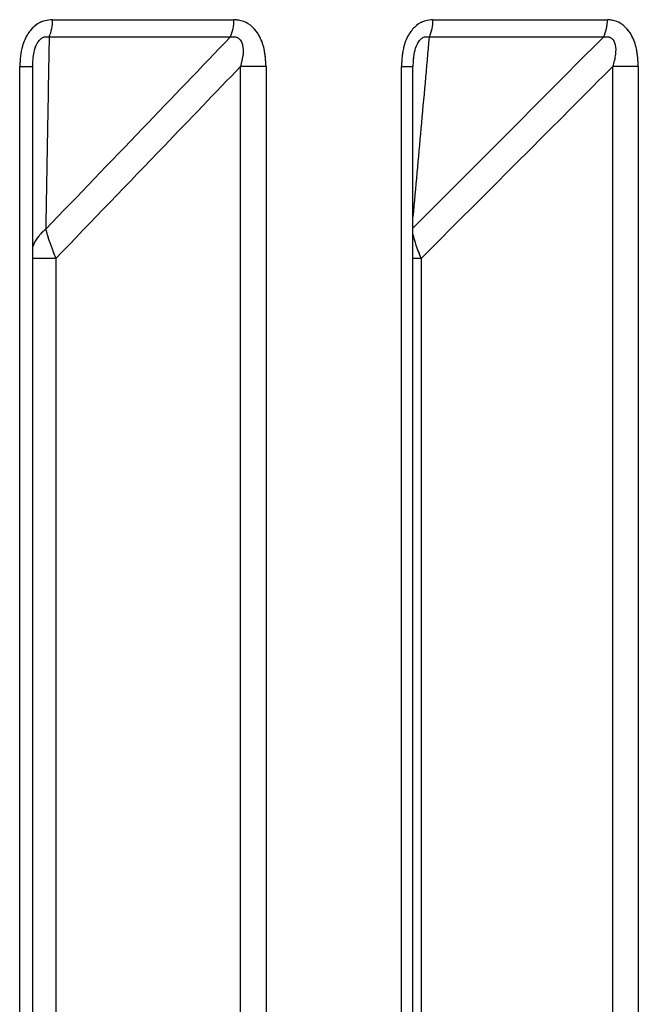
# Paper-space layout 'Dim Drawing' of a CAD drawing. Header units: inches. Extents: x 0.1 to 16.9, y 0.1 to 10.9.
# Tile 55 of 256: x 3.033452 to 3.034279, y 3.671914 to 3.673229. Entities that reach past the tile are written whole.
import ezdxf

# ---------------------------------------------------------------- set-up
doc = ezdxf.new("R2010")
doc.units = ezdxf.units.IN
doc.header["$MEASUREMENT"] = 0
doc.linetypes.add('PHANTOM', pattern=[0.49999999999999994, 0.25, -0.05, 0.05, -0.05, 0.05, -0.05])

psp = doc.layouts.new('Dim Drawing')

# ---------------------------------------------------------------- linework, layer by layer
at = {"color": 7, "linetype": 'Continuous', "lineweight": 25}
for p, q in [((3.033496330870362, 3.673229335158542), (3.033738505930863, 3.673229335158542)), ((3.034004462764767, 3.673229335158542), (3.0342374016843, 3.673229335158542)), ((3.033733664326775, 3.673206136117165), (3.03349174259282, 3.673206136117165)), ((3.0342320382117, 3.673206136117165), (3.033999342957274, 3.673206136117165)), ((3.033978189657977, 3.673166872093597), (3.033978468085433, 3.673173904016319)), ((3.033452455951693, 3.668777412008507), (3.033452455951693, 3.6731669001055)), ((3.033452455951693, 3.6731669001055), (3.033469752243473, 3.6731669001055)), ((3.033469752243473, 3.6731669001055), (3.033469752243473, 3.668777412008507)), ((3.033781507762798, 3.6731669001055), (3.033747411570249, 3.6731669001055)), ((3.033747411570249, 3.668777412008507), (3.033747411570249, 3.6731669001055)), ((3.033781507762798, 3.6731669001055), (3.033781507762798, 3.668777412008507)), ((3.033962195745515, 3.668777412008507), (3.033962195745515, 3.6731669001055)), ((3.033962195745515, 3.6731669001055), (3.033977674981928, 3.6731669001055)), ((3.033977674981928, 3.668777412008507), (3.033977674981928, 3.6731669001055)), ((3.03427869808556, 3.6731669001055), (3.034244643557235, 3.6731669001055)), ((3.034244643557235, 3.668777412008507), (3.034244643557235, 3.6731669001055)), ((3.03427869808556, 3.6731669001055), (3.03427869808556, 3.668777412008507)), ((3.03350068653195, 3.672910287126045), (3.033469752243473, 3.672910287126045)), ((3.03350068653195, 3.672910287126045), (3.03350068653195, 3.668457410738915)), ((3.03398852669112, 3.672910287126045), (3.033977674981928, 3.672910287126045)), ((3.03398852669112, 3.672910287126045), (3.03398852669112, 3.668457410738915))]:
    psp.add_line(p, q, dxfattribs=at)
at = {"color": 7, "linetype": 'PHANTOM', "lineweight": 18}
for p, q in [((3.033496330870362, 3.673229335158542), (3.033738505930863, 3.673229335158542)), ((3.033496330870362, 3.673229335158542), (3.033738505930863, 3.673229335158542)), ((3.033496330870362, 3.673229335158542), (3.033738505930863, 3.673229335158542)), ((3.034004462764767, 3.673229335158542), (3.0342374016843, 3.673229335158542)), ((3.034004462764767, 3.673229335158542), (3.0342374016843, 3.673229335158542)), ((3.034004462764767, 3.673229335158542), (3.0342374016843, 3.673229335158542)), ((3.033733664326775, 3.673206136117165), (3.03349174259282, 3.673206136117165)), ((3.033733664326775, 3.673206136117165), (3.03349174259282, 3.673206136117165)), ((3.033733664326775, 3.673206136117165), (3.03349174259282, 3.673206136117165)), ((3.0342320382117, 3.673206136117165), (3.033999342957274, 3.673206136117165)), ((3.0342320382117, 3.673206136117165), (3.033999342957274, 3.673206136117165)), ((3.0342320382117, 3.673206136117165), (3.033999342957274, 3.673206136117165)), ((3.033978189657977, 3.673166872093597), (3.033978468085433, 3.673173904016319)), ((3.033978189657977, 3.673166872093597), (3.033978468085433, 3.673173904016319)), ((3.033978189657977, 3.673166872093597), (3.033978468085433, 3.673173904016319)), ((3.033452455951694, 3.668777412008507), (3.033452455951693, 3.6731669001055)), ((3.033452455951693, 3.6731669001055), (3.033469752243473, 3.6731669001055)), ((3.033452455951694, 3.668777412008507), (3.033452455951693, 3.6731669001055)), ((3.033452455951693, 3.6731669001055), (3.033469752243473, 3.6731669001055)), ((3.033452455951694, 3.668777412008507), (3.033452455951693, 3.6731669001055)), ((3.033452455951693, 3.6731669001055), (3.033469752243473, 3.6731669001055)), ((3.033469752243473, 3.6731669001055), (3.033469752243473, 3.668777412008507)), ((3.033469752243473, 3.6731669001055), (3.033469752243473, 3.668777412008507)), ((3.033469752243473, 3.6731669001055), (3.033469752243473, 3.668777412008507)), ((3.033781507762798, 3.6731669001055), (3.033747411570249, 3.6731669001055)), ((3.033747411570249, 3.668777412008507), (3.033747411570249, 3.6731669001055)), ((3.033781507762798, 3.6731669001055), (3.033747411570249, 3.6731669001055)), ((3.033747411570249, 3.668777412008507), (3.033747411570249, 3.6731669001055)), ((3.033781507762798, 3.6731669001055), (3.033747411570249, 3.6731669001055)), ((3.033747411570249, 3.668777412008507), (3.033747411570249, 3.6731669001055)), ((3.033781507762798, 3.6731669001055), (3.033781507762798, 3.668777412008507)), ((3.033781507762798, 3.6731669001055), (3.033781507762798, 3.668777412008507)), ((3.033781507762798, 3.6731669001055), (3.033781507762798, 3.668777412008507)), ((3.033962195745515, 3.668777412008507), (3.033962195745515, 3.6731669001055)), ((3.033962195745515, 3.6731669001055), (3.033977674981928, 3.6731669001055)), ((3.033962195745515, 3.668777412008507), (3.033962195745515, 3.6731669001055)), ((3.033962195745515, 3.6731669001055), (3.033977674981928, 3.6731669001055)), ((3.033962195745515, 3.668777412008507), (3.033962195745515, 3.6731669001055)), ((3.033962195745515, 3.6731669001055), (3.033977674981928, 3.6731669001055)), ((3.033977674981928, 3.668777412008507), (3.033977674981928, 3.6731669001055)), ((3.033977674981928, 3.668777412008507), (3.033977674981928, 3.6731669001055)), ((3.033977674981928, 3.668777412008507), (3.033977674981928, 3.6731669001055)), ((3.03427869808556, 3.6731669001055), (3.034244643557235, 3.6731669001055)), ((3.034244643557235, 3.668777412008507), (3.034244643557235, 3.6731669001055)), ((3.03427869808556, 3.6731669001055), (3.034244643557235, 3.6731669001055)), ((3.034244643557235, 3.668777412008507), (3.034244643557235, 3.6731669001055)), ((3.03427869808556, 3.6731669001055), (3.034244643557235, 3.6731669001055)), ((3.034244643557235, 3.668777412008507), (3.034244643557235, 3.6731669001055)), ((3.03427869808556, 3.6731669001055), (3.03427869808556, 3.668777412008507)), ((3.03427869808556, 3.6731669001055), (3.03427869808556, 3.668777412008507)), ((3.03427869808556, 3.6731669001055), (3.03427869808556, 3.668777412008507)), ((3.03350068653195, 3.672910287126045), (3.033469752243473, 3.672910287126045)), ((3.03350068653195, 3.672910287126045), (3.033469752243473, 3.672910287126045)), ((3.03350068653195, 3.672910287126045), (3.033469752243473, 3.672910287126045)), ((3.03350068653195, 3.672910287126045), (3.03350068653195, 3.668457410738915)), ((3.03350068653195, 3.672910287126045), (3.03350068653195, 3.668457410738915)), ((3.03350068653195, 3.672910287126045), (3.03350068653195, 3.668457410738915)), ((3.03398852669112, 3.672910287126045), (3.033977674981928, 3.672910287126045)), ((3.03398852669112, 3.672910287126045), (3.033977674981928, 3.672910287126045)), ((3.03398852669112, 3.672910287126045), (3.033977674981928, 3.672910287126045)), ((3.03398852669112, 3.672910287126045), (3.03398852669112, 3.668457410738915)), ((3.03398852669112, 3.672910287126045), (3.03398852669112, 3.668457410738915)), ((3.03398852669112, 3.672910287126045), (3.03398852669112, 3.668457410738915))]:
    psp.add_line(p, q, dxfattribs=at)
at = {"color": 7, "linetype": 'Continuous', "lineweight": 25}
for centre, radius, start, end in [((3.033440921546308, 3.673228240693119), 5.54201321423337e-05, 336.4934050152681, 1.131580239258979), ((3.033685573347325, 3.6732282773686), 5.294315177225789e-05, 335.2784951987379, 1.144830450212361), ((3.033953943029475, 3.673228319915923), 5.052993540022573e-05, 333.9584450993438, 1.151258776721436), ((3.034188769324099, 3.673228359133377), 4.864215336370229e-05, 332.8148467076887, 1.149740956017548)]:
    psp.add_arc(centre, radius, start, end, dxfattribs=at)
at = {"color": 7, "linetype": 'PHANTOM', "lineweight": 18}
for centre, radius, start, end in [((3.033440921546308, 3.673228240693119), 5.54201321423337e-05, 336.4934050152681, 1.131580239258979), ((3.033440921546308, 3.673228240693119), 5.54201321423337e-05, 336.4934050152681, 1.131580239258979), ((3.033440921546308, 3.673228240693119), 5.54201321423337e-05, 336.4934050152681, 1.131580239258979), ((3.033685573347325, 3.6732282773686), 5.294315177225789e-05, 335.2784951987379, 1.144830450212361), ((3.033685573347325, 3.6732282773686), 5.294315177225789e-05, 335.2784951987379, 1.144830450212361), ((3.033685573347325, 3.6732282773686), 5.294315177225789e-05, 335.2784951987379, 1.144830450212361), ((3.033953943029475, 3.673228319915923), 5.052993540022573e-05, 333.9584450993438, 1.151258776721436), ((3.033953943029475, 3.673228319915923), 5.052993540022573e-05, 333.9584450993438, 1.151258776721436), ((3.033953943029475, 3.673228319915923), 5.052993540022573e-05, 333.9584450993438, 1.151258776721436), ((3.034188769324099, 3.673228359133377), 4.864215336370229e-05, 332.8148467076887, 1.149740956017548), ((3.034188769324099, 3.673228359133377), 4.864215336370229e-05, 332.8148467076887, 1.149740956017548), ((3.034188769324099, 3.673228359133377), 4.864215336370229e-05, 332.8148467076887, 1.149740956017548)]:
    psp.add_arc(centre, radius, start, end, dxfattribs=at)
at = {"color": 7, "linetype": 'Continuous', "lineweight": 25}
for points, knots in [([(3.033496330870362, 3.673229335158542), (3.033492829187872, 3.673229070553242), (3.033484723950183, 3.673228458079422), (3.033472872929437, 3.673222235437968), (3.033462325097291, 3.673210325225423), (3.033454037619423, 3.673191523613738), (3.03345304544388, 3.673176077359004), (3.033452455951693, 3.6731669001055)], [0, 0, 0, 0, 0.1336272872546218, 0.3093030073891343, 0.484228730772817, 0.6935591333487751, 1, 1, 1, 1]), ([(3.033781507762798, 3.6731669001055), (3.033781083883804, 3.673174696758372), (3.033780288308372, 3.673189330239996), (3.033773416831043, 3.673207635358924), (3.033763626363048, 3.673220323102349), (3.033751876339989, 3.673228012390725), (3.033742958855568, 3.67322889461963), (3.033738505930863, 3.673229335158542)], [0, 0, 0, 0, 0.2611752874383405, 0.4901980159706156, 0.6548011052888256, 0.8276257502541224, 1, 1, 1, 1]), ([(3.034004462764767, 3.673229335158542), (3.034001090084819, 3.673229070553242), (3.033993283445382, 3.673228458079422), (3.033981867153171, 3.673222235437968), (3.033971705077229, 3.673210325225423), (3.033963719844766, 3.673191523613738), (3.033962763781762, 3.673176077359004), (3.033962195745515, 3.6731669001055)], [0, 0, 0, 0, 0.1336272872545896, 0.3093030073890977, 0.4842287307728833, 0.6935591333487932, 1, 1, 1, 1]), ([(3.03427869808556, 3.6731669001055), (3.034278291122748, 3.673174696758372), (3.034277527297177, 3.673189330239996), (3.034270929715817, 3.673207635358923), (3.034261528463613, 3.673220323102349), (3.034250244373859, 3.673228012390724), (3.034241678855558, 3.673228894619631), (3.0342374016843, 3.673229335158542)], [0, 0, 0, 0, 0.2611752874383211, 0.4901980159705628, 0.6548011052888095, 0.8276257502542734, 1, 1, 1, 1]), ([(3.033469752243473, 3.6731669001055), (3.033470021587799, 3.67317321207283), (3.033470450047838, 3.673183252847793), (3.033474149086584, 3.673195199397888), (3.033477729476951, 3.673200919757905), (3.033480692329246, 3.673203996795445), (3.033483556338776, 3.673205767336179), (3.033487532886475, 3.67320684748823), (3.033490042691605, 3.673206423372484), (3.03349174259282, 3.673206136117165)], [0, 0, 0, 0, 0.3643207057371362, 0.5795439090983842, 0.6799835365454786, 0.7338312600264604, 0.8222095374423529, 0.8795817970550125, 1, 1, 1, 1]), ([(3.03349174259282, 3.673206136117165), (3.033491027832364, 3.673165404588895), (3.033489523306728, 3.673079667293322), (3.033488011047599, 3.672994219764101), (3.033487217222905, 3.672949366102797)], [0, 0, 0, 0, 0.475073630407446, 1, 1, 1, 1]), ([(3.033487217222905, 3.672949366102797), (3.033530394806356, 3.672994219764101), (3.033612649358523, 3.673079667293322), (3.03369468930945, 3.673165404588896), (3.033733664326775, 3.673206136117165)], [0, 0, 0, 0, 0.5249263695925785, 1, 1, 1, 1]), ([(3.033733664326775, 3.673206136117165), (3.033735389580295, 3.673206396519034), (3.033738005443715, 3.673206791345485), (3.033741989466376, 3.673206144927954), (3.033744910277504, 3.673204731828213), (3.033747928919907, 3.67320170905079), (3.033749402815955, 3.673198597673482), (3.033751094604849, 3.673192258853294), (3.033751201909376, 3.67318188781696), (3.033748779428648, 3.673172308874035), (3.033747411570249, 3.6731669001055)], [0, 0, 0, 0, 0.1013553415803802, 0.1536769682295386, 0.2421980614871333, 0.2966866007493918, 0.4155632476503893, 0.4450262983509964, 0.6866330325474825, 1, 1, 1, 1]), ([(3.033999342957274, 3.673206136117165), (3.033995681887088, 3.673165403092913), (3.033988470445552, 3.673085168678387), (3.033981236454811, 3.673005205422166), (3.033977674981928, 3.672965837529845)], [0, 0, 0, 0, 0.5076752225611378, 1, 1, 1, 1]), ([(3.033977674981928, 3.672950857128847), (3.034022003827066, 3.672995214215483), (3.034106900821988, 3.6730801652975), (3.034191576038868, 3.673165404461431), (3.0342320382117, 3.673206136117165)], [0, 0, 0, 0, 0.5221485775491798, 1, 1, 1, 1]), ([(3.033978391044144, 3.67317390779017), (3.033978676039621, 3.673177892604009), (3.033979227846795, 3.673185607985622), (3.033982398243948, 3.673195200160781), (3.033985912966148, 3.673200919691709), (3.03398879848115, 3.673203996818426), (3.033991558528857, 3.673205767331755), (3.033995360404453, 3.673206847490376), (3.033997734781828, 3.67320642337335), (3.033999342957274, 3.673206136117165)], [0, 0, 0, 0, 0.2655949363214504, 0.5142439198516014, 0.6302825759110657, 0.692493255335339, 0.7945973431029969, 0.8608799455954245, 1, 1, 1, 1]), ([(3.0342320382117, 3.673206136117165), (3.034233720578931, 3.673206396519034), (3.034236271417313, 3.673206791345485), (3.034240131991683, 3.673206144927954), (3.034242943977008, 3.673204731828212), (3.034245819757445, 3.67320170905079), (3.034247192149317, 3.673198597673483), (3.034248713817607, 3.673192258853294), (3.034248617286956, 3.67318188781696), (3.034246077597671, 3.673172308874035), (3.034244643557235, 3.6731669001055)], [0, 0, 0, 0, 0.1013553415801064, 0.1536769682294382, 0.2421980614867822, 0.2966866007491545, 0.4155632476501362, 0.4450262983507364, 0.6866330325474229, 1, 1, 1, 1]), ([(3.033747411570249, 3.6731669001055), (3.0337135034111, 3.673131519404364), (3.033631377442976, 3.673045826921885), (3.033549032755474, 3.672960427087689), (3.03350068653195, 3.672910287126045)], [0, 0, 0, 0, 0.4128798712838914, 1, 1, 1, 1]), ([(3.034244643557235, 3.6731669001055), (3.034209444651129, 3.673131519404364), (3.034124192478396, 3.673045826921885), (3.034038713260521, 3.672960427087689), (3.03398852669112, 3.672910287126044)], [0, 0, 0, 0, 0.412879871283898, 1, 1, 1, 1]), ([(3.033487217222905, 3.672949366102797), (3.03348673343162, 3.67294896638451), (3.03348572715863, 3.672948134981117), (3.033484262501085, 3.672946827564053), (3.033482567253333, 3.672945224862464), (3.033480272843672, 3.672942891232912), (3.033477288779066, 3.672939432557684), (3.03347304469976, 3.672933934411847), (3.033471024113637, 3.672929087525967), (3.033469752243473, 3.672926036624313)], [0, 0, 0, 0, 0.06551948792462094, 0.1362787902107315, 0.2032329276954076, 0.305766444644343, 0.4707778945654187, 0.6668779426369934, 0.9999999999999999, 0.9999999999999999, 0.9999999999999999, 0.9999999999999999]), ([(3.033487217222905, 3.672949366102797), (3.033487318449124, 3.672948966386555), (3.033487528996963, 3.672948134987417), (3.033487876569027, 3.672946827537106), (3.033488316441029, 3.672945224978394), (3.033488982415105, 3.672942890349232), (3.033490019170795, 3.672939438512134), (3.033492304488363, 3.672932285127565), (3.033495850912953, 3.672922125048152), (3.033499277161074, 3.672913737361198), (3.03350068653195, 3.672910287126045)], [0, 0, 0, 0, 0.04155614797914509, 0.08643568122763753, 0.1289017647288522, 0.1939342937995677, 0.2985938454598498, 0.4229715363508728, 0.762642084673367, 1, 1, 1, 1]), ([(3.033977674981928, 3.672942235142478), (3.033977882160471, 3.672941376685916), (3.03397843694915, 3.672939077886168), (3.033980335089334, 3.672932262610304), (3.033983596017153, 3.672922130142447), (3.033987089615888, 3.672913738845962), (3.03398852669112, 3.672910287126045)], [0, 0, 0, 0, 0.09558565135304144, 0.255962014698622, 0.6939435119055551, 1, 1, 1, 1])]:
    psp.add_open_spline(points, degree=3, knots=knots, dxfattribs=at)
at = {"color": 7, "linetype": 'PHANTOM', "lineweight": 18}
for points, knots in [([(3.033496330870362, 3.673229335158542), (3.033492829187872, 3.673229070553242), (3.033484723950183, 3.673228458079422), (3.033472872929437, 3.673222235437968), (3.033462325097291, 3.673210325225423), (3.033454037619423, 3.673191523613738), (3.03345304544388, 3.673176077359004), (3.033452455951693, 3.6731669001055)], [0, 0, 0, 0, 0.1336272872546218, 0.3093030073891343, 0.484228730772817, 0.6935591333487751, 1, 1, 1, 1]), ([(3.033496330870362, 3.673229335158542), (3.033492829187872, 3.673229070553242), (3.033484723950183, 3.673228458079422), (3.033472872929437, 3.673222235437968), (3.033462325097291, 3.673210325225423), (3.033454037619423, 3.673191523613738), (3.03345304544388, 3.673176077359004), (3.033452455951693, 3.6731669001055)], [0, 0, 0, 0, 0.1336272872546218, 0.3093030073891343, 0.484228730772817, 0.6935591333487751, 1, 1, 1, 1]), ([(3.033496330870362, 3.673229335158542), (3.033492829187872, 3.673229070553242), (3.033484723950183, 3.673228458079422), (3.033472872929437, 3.673222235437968), (3.033462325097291, 3.673210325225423), (3.033454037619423, 3.673191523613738), (3.03345304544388, 3.673176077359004), (3.033452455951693, 3.6731669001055)], [0, 0, 0, 0, 0.1336272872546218, 0.3093030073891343, 0.484228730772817, 0.6935591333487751, 1, 1, 1, 1]), ([(3.033781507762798, 3.6731669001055), (3.033781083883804, 3.673174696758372), (3.033780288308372, 3.673189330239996), (3.033773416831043, 3.673207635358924), (3.033763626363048, 3.673220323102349), (3.033751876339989, 3.673228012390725), (3.033742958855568, 3.67322889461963), (3.033738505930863, 3.673229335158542)], [0, 0, 0, 0, 0.2611752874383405, 0.4901980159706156, 0.6548011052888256, 0.8276257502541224, 1, 1, 1, 1]), ([(3.033781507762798, 3.6731669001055), (3.033781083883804, 3.673174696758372), (3.033780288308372, 3.673189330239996), (3.033773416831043, 3.673207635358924), (3.033763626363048, 3.673220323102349), (3.033751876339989, 3.673228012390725), (3.033742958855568, 3.67322889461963), (3.033738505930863, 3.673229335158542)], [0, 0, 0, 0, 0.2611752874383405, 0.4901980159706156, 0.6548011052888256, 0.8276257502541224, 1, 1, 1, 1]), ([(3.033781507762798, 3.6731669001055), (3.033781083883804, 3.673174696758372), (3.033780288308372, 3.673189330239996), (3.033773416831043, 3.673207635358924), (3.033763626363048, 3.673220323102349), (3.033751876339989, 3.673228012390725), (3.033742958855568, 3.67322889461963), (3.033738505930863, 3.673229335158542)], [0, 0, 0, 0, 0.2611752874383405, 0.4901980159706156, 0.6548011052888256, 0.8276257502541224, 1, 1, 1, 1]), ([(3.034004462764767, 3.673229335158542), (3.034001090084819, 3.673229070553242), (3.033993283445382, 3.673228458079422), (3.033981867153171, 3.673222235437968), (3.033971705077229, 3.673210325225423), (3.033963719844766, 3.673191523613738), (3.033962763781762, 3.673176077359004), (3.033962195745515, 3.6731669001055)], [0, 0, 0, 0, 0.1336272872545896, 0.3093030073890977, 0.4842287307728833, 0.6935591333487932, 1, 1, 1, 1]), ([(3.034004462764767, 3.673229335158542), (3.034001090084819, 3.673229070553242), (3.033993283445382, 3.673228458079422), (3.033981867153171, 3.673222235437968), (3.033971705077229, 3.673210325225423), (3.033963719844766, 3.673191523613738), (3.033962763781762, 3.673176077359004), (3.033962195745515, 3.6731669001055)], [0, 0, 0, 0, 0.1336272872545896, 0.3093030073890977, 0.4842287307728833, 0.6935591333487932, 1, 1, 1, 1]), ([(3.034004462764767, 3.673229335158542), (3.034001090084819, 3.673229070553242), (3.033993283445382, 3.673228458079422), (3.033981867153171, 3.673222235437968), (3.033971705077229, 3.673210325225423), (3.033963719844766, 3.673191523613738), (3.033962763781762, 3.673176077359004), (3.033962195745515, 3.6731669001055)], [0, 0, 0, 0, 0.1336272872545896, 0.3093030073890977, 0.4842287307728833, 0.6935591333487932, 1, 1, 1, 1]), ([(3.03427869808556, 3.6731669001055), (3.034278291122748, 3.673174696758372), (3.034277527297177, 3.673189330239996), (3.034270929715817, 3.673207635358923), (3.034261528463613, 3.673220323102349), (3.034250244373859, 3.673228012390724), (3.034241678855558, 3.673228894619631), (3.0342374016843, 3.673229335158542)], [0, 0, 0, 0, 0.2611752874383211, 0.4901980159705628, 0.6548011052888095, 0.8276257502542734, 1, 1, 1, 1]), ([(3.03427869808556, 3.6731669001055), (3.034278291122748, 3.673174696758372), (3.034277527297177, 3.673189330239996), (3.034270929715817, 3.673207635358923), (3.034261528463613, 3.673220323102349), (3.034250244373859, 3.673228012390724), (3.034241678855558, 3.673228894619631), (3.0342374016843, 3.673229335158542)], [0, 0, 0, 0, 0.2611752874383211, 0.4901980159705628, 0.6548011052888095, 0.8276257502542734, 1, 1, 1, 1]), ([(3.03427869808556, 3.6731669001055), (3.034278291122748, 3.673174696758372), (3.034277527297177, 3.673189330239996), (3.034270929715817, 3.673207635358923), (3.034261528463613, 3.673220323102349), (3.034250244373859, 3.673228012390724), (3.034241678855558, 3.673228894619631), (3.0342374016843, 3.673229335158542)], [0, 0, 0, 0, 0.2611752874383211, 0.4901980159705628, 0.6548011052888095, 0.8276257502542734, 1, 1, 1, 1]), ([(3.033469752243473, 3.6731669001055), (3.033470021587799, 3.67317321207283), (3.033470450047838, 3.673183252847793), (3.033474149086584, 3.673195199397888), (3.033477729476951, 3.673200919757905), (3.033480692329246, 3.673203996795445), (3.033483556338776, 3.673205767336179), (3.033487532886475, 3.67320684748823), (3.033490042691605, 3.673206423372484), (3.03349174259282, 3.673206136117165)], [0, 0, 0, 0, 0.3643207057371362, 0.5795439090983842, 0.6799835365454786, 0.7338312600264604, 0.8222095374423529, 0.8795817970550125, 1, 1, 1, 1]), ([(3.033469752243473, 3.6731669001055), (3.033470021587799, 3.67317321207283), (3.033470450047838, 3.673183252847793), (3.033474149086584, 3.673195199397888), (3.033477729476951, 3.673200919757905), (3.033480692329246, 3.673203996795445), (3.033483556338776, 3.673205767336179), (3.033487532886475, 3.67320684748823), (3.033490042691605, 3.673206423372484), (3.03349174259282, 3.673206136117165)], [0, 0, 0, 0, 0.3643207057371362, 0.5795439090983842, 0.6799835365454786, 0.7338312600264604, 0.8222095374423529, 0.8795817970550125, 1, 1, 1, 1]), ([(3.033469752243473, 3.6731669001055), (3.033470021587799, 3.67317321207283), (3.033470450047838, 3.673183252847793), (3.033474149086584, 3.673195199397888), (3.033477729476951, 3.673200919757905), (3.033480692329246, 3.673203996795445), (3.033483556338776, 3.673205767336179), (3.033487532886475, 3.67320684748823), (3.033490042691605, 3.673206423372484), (3.03349174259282, 3.673206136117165)], [0, 0, 0, 0, 0.3643207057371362, 0.5795439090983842, 0.6799835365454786, 0.7338312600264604, 0.8222095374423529, 0.8795817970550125, 1, 1, 1, 1]), ([(3.03349174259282, 3.673206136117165), (3.033491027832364, 3.673165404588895), (3.033489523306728, 3.673079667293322), (3.033488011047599, 3.672994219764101), (3.033487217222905, 3.672949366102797)], [0, 0, 0, 0, 0.475073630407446, 1, 1, 1, 1]), ([(3.033487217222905, 3.672949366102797), (3.033530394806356, 3.672994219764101), (3.033612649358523, 3.673079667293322), (3.03369468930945, 3.673165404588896), (3.033733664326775, 3.673206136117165)], [0, 0, 0, 0, 0.5249263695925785, 1, 1, 1, 1]), ([(3.03349174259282, 3.673206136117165), (3.033491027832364, 3.673165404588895), (3.033489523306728, 3.673079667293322), (3.033488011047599, 3.672994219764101), (3.033487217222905, 3.672949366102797)], [0, 0, 0, 0, 0.475073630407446, 1, 1, 1, 1]), ([(3.033487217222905, 3.672949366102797), (3.033530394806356, 3.672994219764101), (3.033612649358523, 3.673079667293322), (3.03369468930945, 3.673165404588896), (3.033733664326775, 3.673206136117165)], [0, 0, 0, 0, 0.5249263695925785, 1, 1, 1, 1]), ([(3.03349174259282, 3.673206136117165), (3.033491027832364, 3.673165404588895), (3.033489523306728, 3.673079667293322), (3.033488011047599, 3.672994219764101), (3.033487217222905, 3.672949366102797)], [0, 0, 0, 0, 0.475073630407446, 1, 1, 1, 1]), ([(3.033487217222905, 3.672949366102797), (3.033530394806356, 3.672994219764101), (3.033612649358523, 3.673079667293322), (3.03369468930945, 3.673165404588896), (3.033733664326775, 3.673206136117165)], [0, 0, 0, 0, 0.5249263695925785, 1, 1, 1, 1]), ([(3.033733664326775, 3.673206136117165), (3.033735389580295, 3.673206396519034), (3.033738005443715, 3.673206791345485), (3.033741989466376, 3.673206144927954), (3.033744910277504, 3.673204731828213), (3.033747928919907, 3.67320170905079), (3.033749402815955, 3.673198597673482), (3.033751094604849, 3.673192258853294), (3.033751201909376, 3.67318188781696), (3.033748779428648, 3.673172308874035), (3.033747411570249, 3.6731669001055)], [0, 0, 0, 0, 0.1013553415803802, 0.1536769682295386, 0.2421980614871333, 0.2966866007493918, 0.4155632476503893, 0.4450262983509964, 0.6866330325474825, 1, 1, 1, 1]), ([(3.033733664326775, 3.673206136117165), (3.033735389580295, 3.673206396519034), (3.033738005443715, 3.673206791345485), (3.033741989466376, 3.673206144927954), (3.033744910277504, 3.673204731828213), (3.033747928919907, 3.67320170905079), (3.033749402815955, 3.673198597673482), (3.033751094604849, 3.673192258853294), (3.033751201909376, 3.67318188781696), (3.033748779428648, 3.673172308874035), (3.033747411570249, 3.6731669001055)], [0, 0, 0, 0, 0.1013553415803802, 0.1536769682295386, 0.2421980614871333, 0.2966866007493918, 0.4155632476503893, 0.4450262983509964, 0.6866330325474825, 1, 1, 1, 1]), ([(3.033733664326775, 3.673206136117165), (3.033735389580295, 3.673206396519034), (3.033738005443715, 3.673206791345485), (3.033741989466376, 3.673206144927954), (3.033744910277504, 3.673204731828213), (3.033747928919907, 3.67320170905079), (3.033749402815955, 3.673198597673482), (3.033751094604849, 3.673192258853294), (3.033751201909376, 3.67318188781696), (3.033748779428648, 3.673172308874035), (3.033747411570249, 3.6731669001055)], [0, 0, 0, 0, 0.1013553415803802, 0.1536769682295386, 0.2421980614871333, 0.2966866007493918, 0.4155632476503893, 0.4450262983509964, 0.6866330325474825, 1, 1, 1, 1]), ([(3.033999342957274, 3.673206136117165), (3.033995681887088, 3.673165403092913), (3.033988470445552, 3.673085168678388), (3.033981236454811, 3.673005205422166), (3.033977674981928, 3.672965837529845)], [0, 0, 0, 0, 0.5076752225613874, 1, 1, 1, 1]), ([(3.033977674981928, 3.672950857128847), (3.034022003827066, 3.672995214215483), (3.034106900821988, 3.6730801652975), (3.034191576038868, 3.673165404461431), (3.0342320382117, 3.673206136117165)], [0, 0, 0, 0, 0.5221485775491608, 0.9999999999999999, 0.9999999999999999, 0.9999999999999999, 0.9999999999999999]), ([(3.033999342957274, 3.673206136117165), (3.033995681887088, 3.673165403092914), (3.033988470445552, 3.673085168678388), (3.033981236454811, 3.673005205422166), (3.033977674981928, 3.672965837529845)], [0, 0, 0, 0, 0.507675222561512, 1, 1, 1, 1]), ([(3.033977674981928, 3.672950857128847), (3.034022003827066, 3.672995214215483), (3.034106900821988, 3.6730801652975), (3.034191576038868, 3.673165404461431), (3.0342320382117, 3.673206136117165)], [0, 0, 0, 0, 0.5221485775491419, 1, 1, 1, 1]), ([(3.033999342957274, 3.673206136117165), (3.033995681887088, 3.673165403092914), (3.033988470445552, 3.673085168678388), (3.033981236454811, 3.673005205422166), (3.033977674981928, 3.672965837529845)], [0, 0, 0, 0, 0.5076752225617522, 1, 1, 1, 1]), ([(3.033977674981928, 3.672950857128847), (3.034022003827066, 3.672995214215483), (3.034106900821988, 3.6730801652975), (3.034191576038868, 3.673165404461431), (3.0342320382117, 3.673206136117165)], [0, 0, 0, 0, 0.5221485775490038, 1, 1, 1, 1]), ([(3.033978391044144, 3.67317390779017), (3.033978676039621, 3.673177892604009), (3.033979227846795, 3.673185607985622), (3.033982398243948, 3.673195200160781), (3.033985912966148, 3.673200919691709), (3.03398879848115, 3.673203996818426), (3.033991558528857, 3.673205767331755), (3.033995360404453, 3.673206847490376), (3.033997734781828, 3.67320642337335), (3.033999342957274, 3.673206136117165)], [0, 0, 0, 0, 0.2655949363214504, 0.5142439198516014, 0.6302825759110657, 0.692493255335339, 0.7945973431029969, 0.8608799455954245, 1, 1, 1, 1]), ([(3.033978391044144, 3.67317390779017), (3.033978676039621, 3.673177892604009), (3.033979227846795, 3.673185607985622), (3.033982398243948, 3.673195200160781), (3.033985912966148, 3.673200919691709), (3.03398879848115, 3.673203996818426), (3.033991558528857, 3.673205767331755), (3.033995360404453, 3.673206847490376), (3.033997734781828, 3.67320642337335), (3.033999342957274, 3.673206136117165)], [0, 0, 0, 0, 0.2655949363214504, 0.5142439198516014, 0.6302825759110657, 0.692493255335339, 0.7945973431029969, 0.8608799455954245, 1, 1, 1, 1]), ([(3.033978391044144, 3.67317390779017), (3.033978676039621, 3.673177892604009), (3.033979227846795, 3.673185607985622), (3.033982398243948, 3.673195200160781), (3.033985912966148, 3.673200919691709), (3.03398879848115, 3.673203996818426), (3.033991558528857, 3.673205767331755), (3.033995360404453, 3.673206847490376), (3.033997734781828, 3.673206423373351), (3.033999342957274, 3.673206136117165)], [0, 0, 0, 0, 0.265594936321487, 0.5142439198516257, 0.6302825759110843, 0.6924932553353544, 0.7945973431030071, 0.8608799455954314, 1, 1, 1, 1]), ([(3.0342320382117, 3.673206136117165), (3.034233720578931, 3.673206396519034), (3.034236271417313, 3.673206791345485), (3.034240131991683, 3.673206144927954), (3.034242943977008, 3.673204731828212), (3.034245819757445, 3.67320170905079), (3.034247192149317, 3.673198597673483), (3.034248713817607, 3.673192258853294), (3.034248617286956, 3.67318188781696), (3.034246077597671, 3.673172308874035), (3.034244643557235, 3.6731669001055)], [0, 0, 0, 0, 0.1013553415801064, 0.1536769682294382, 0.2421980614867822, 0.2966866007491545, 0.4155632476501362, 0.4450262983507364, 0.6866330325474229, 1, 1, 1, 1]), ([(3.0342320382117, 3.673206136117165), (3.034233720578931, 3.673206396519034), (3.034236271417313, 3.673206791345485), (3.034240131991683, 3.673206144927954), (3.034242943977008, 3.673204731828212), (3.034245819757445, 3.67320170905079), (3.034247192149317, 3.673198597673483), (3.034248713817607, 3.673192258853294), (3.034248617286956, 3.67318188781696), (3.034246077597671, 3.673172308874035), (3.034244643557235, 3.6731669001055)], [0, 0, 0, 0, 0.1013553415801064, 0.1536769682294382, 0.2421980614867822, 0.2966866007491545, 0.4155632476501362, 0.4450262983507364, 0.6866330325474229, 1, 1, 1, 1]), ([(3.0342320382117, 3.673206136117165), (3.034233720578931, 3.673206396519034), (3.034236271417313, 3.673206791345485), (3.034240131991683, 3.673206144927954), (3.034242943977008, 3.673204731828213), (3.034245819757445, 3.67320170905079), (3.034247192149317, 3.673198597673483), (3.034248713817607, 3.673192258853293), (3.034248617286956, 3.67318188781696), (3.034246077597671, 3.673172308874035), (3.034244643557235, 3.6731669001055)], [0, 0, 0, 0, 0.1013553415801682, 0.1536769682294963, 0.2421980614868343, 0.2966866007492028, 0.4155632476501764, 0.4450262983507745, 0.6866330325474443, 1, 1, 1, 1]), ([(3.033747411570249, 3.6731669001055), (3.0337135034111, 3.673131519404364), (3.033631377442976, 3.673045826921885), (3.033549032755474, 3.672960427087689), (3.03350068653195, 3.672910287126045)], [0, 0, 0, 0, 0.4128798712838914, 1, 1, 1, 1]), ([(3.033747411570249, 3.6731669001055), (3.0337135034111, 3.673131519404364), (3.033631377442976, 3.673045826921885), (3.033549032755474, 3.672960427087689), (3.03350068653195, 3.672910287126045)], [0, 0, 0, 0, 0.4128798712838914, 1, 1, 1, 1]), ([(3.033747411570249, 3.6731669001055), (3.0337135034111, 3.673131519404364), (3.033631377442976, 3.673045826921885), (3.033549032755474, 3.672960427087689), (3.03350068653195, 3.672910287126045)], [0, 0, 0, 0, 0.4128798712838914, 1, 1, 1, 1]), ([(3.034244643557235, 3.6731669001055), (3.034209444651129, 3.673131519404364), (3.034124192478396, 3.673045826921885), (3.034038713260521, 3.672960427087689), (3.03398852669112, 3.672910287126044)], [0, 0, 0, 0, 0.412879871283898, 1, 1, 1, 1]), ([(3.034244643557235, 3.6731669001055), (3.034209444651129, 3.673131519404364), (3.034124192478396, 3.673045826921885), (3.034038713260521, 3.672960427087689), (3.03398852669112, 3.672910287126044)], [0, 0, 0, 0, 0.412879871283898, 1, 1, 1, 1]), ([(3.034244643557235, 3.6731669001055), (3.034209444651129, 3.673131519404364), (3.034124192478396, 3.673045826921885), (3.034038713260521, 3.672960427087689), (3.03398852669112, 3.672910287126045)], [0, 0, 0, 0, 0.4128798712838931, 1, 1, 1, 1]), ([(3.033487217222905, 3.672949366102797), (3.03348673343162, 3.67294896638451), (3.03348572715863, 3.672948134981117), (3.033484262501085, 3.672946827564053), (3.033482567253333, 3.672945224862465), (3.033480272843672, 3.672942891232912), (3.033477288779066, 3.672939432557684), (3.03347304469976, 3.672933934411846), (3.033471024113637, 3.672929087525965), (3.033469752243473, 3.672926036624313)], [0, 0, 0, 0, 0.06551948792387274, 0.1362787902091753, 0.2032329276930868, 0.3057664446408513, 0.4707778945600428, 0.6668779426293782, 1, 1, 1, 1]), ([(3.033487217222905, 3.672949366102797), (3.03348673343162, 3.67294896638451), (3.03348572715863, 3.672948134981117), (3.033484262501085, 3.672946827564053), (3.033482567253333, 3.672945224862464), (3.033480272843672, 3.672942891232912), (3.033477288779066, 3.672939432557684), (3.03347304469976, 3.672933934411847), (3.033471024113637, 3.672929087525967), (3.033469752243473, 3.672926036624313)], [0, 0, 0, 0, 0.06551948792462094, 0.1362787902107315, 0.2032329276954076, 0.305766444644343, 0.4707778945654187, 0.6668779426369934, 0.9999999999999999, 0.9999999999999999, 0.9999999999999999, 0.9999999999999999]), ([(3.033487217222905, 3.672949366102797), (3.03348673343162, 3.67294896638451), (3.03348572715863, 3.672948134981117), (3.033484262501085, 3.672946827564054), (3.033482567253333, 3.672945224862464), (3.033480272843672, 3.672942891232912), (3.033477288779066, 3.672939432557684), (3.03347304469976, 3.672933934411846), (3.033471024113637, 3.672929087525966), (3.033469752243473, 3.672926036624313)], [0, 0, 0, 0, 0.06551948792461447, 0.136278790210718, 0.2032329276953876, 0.3057664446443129, 0.4707778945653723, 0.6668779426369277, 1, 1, 1, 1]), ([(3.033487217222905, 3.672949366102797), (3.033487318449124, 3.672948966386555), (3.033487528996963, 3.672948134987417), (3.033487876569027, 3.672946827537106), (3.033488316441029, 3.672945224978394), (3.033488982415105, 3.672942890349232), (3.033490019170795, 3.672939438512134), (3.033492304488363, 3.672932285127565), (3.033495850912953, 3.672922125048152), (3.033499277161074, 3.672913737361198), (3.03350068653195, 3.672910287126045)], [0, 0, 0, 0, 0.04155614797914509, 0.08643568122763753, 0.1289017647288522, 0.1939342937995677, 0.2985938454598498, 0.4229715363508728, 0.762642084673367, 1, 1, 1, 1]), ([(3.033487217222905, 3.672949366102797), (3.033487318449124, 3.672948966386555), (3.033487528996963, 3.672948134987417), (3.033487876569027, 3.672946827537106), (3.033488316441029, 3.672945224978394), (3.033488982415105, 3.672942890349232), (3.033490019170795, 3.672939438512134), (3.033492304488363, 3.672932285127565), (3.033495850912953, 3.672922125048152), (3.033499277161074, 3.672913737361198), (3.03350068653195, 3.672910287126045)], [0, 0, 0, 0, 0.04155614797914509, 0.08643568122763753, 0.1289017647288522, 0.1939342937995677, 0.2985938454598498, 0.4229715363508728, 0.762642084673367, 1, 1, 1, 1]), ([(3.033487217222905, 3.672949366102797), (3.033487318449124, 3.672948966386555), (3.033487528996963, 3.672948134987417), (3.033487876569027, 3.672946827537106), (3.033488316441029, 3.672945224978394), (3.033488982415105, 3.672942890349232), (3.033490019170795, 3.672939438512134), (3.033492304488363, 3.672932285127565), (3.033495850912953, 3.672922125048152), (3.033499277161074, 3.672913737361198), (3.03350068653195, 3.672910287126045)], [0, 0, 0, 0, 0.04155614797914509, 0.08643568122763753, 0.1289017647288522, 0.1939342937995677, 0.2985938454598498, 0.4229715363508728, 0.762642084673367, 1, 1, 1, 1]), ([(3.033977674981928, 3.672942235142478), (3.033977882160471, 3.672941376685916), (3.03397843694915, 3.672939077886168), (3.033980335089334, 3.672932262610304), (3.033983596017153, 3.672922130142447), (3.033987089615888, 3.672913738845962), (3.03398852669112, 3.672910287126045)], [0, 0, 0, 0, 0.09558565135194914, 0.2559620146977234, 0.6939435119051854, 0.9999999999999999, 0.9999999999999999, 0.9999999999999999, 0.9999999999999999]), ([(3.033977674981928, 3.672942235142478), (3.033977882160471, 3.672941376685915), (3.03397843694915, 3.672939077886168), (3.033980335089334, 3.672932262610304), (3.033983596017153, 3.672922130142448), (3.033987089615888, 3.672913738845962), (3.03398852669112, 3.672910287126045)], [0, 0, 0, 0, 0.09558565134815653, 0.2559620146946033, 0.693943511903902, 1, 1, 1, 1]), ([(3.033977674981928, 3.672942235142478), (3.033977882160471, 3.672941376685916), (3.03397843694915, 3.672939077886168), (3.033980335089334, 3.672932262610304), (3.033983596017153, 3.672922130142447), (3.033987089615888, 3.672913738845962), (3.03398852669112, 3.672910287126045)], [0, 0, 0, 0, 0.09558565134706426, 0.2559620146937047, 0.6939435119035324, 1, 1, 1, 1])]:
    psp.add_open_spline(points, degree=3, knots=knots, dxfattribs=at)

doc.saveas('drawing.dxf')
